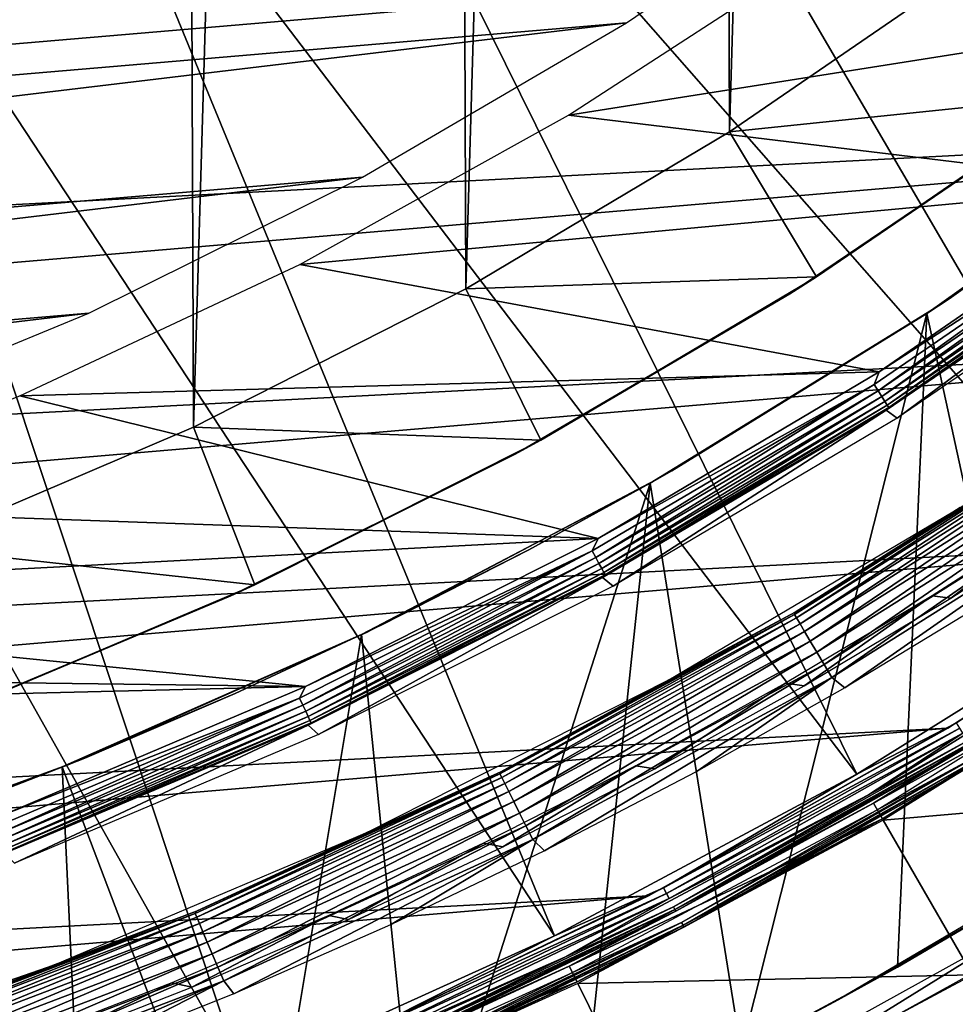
# Model space of a CAD drawing. Header units: millimetres. Extents: x -30.2 to 30.2, y -30.6 to 30.2.
# Tile 27 of 101: x 9.9 to 15, y -26.4 to -20.9. Entities that reach past the tile are written whole.
import ezdxf

# ---------------------------------------------------------------- set-up
doc = ezdxf.new("R2010")
doc.units = ezdxf.units.MM
doc.header["$LTSCALE"] = 65.185185
for name, color, linetype in [('1', 7, 'CONTINUOUS'), ('11', 7, 'CONTINUOUS'), ('12', 7, 'CONTINUOUS'), ('14', 7, 'CONTINUOUS'), ('17', 7, 'CONTINUOUS'), ('18', 7, 'CONTINUOUS'), ('2', 7, 'CONTINUOUS'), ('20', 7, 'CONTINUOUS'), ('22', 7, 'CONTINUOUS'), ('23', 7, 'CONTINUOUS'), ('25', 7, 'CONTINUOUS'), ('3', 7, 'CONTINUOUS'), ('32', 7, 'CONTINUOUS'), ('33', 7, 'CONTINUOUS'), ('35', 7, 'CONTINUOUS'), ('37', 7, 'CONTINUOUS'), ('39', 7, 'CONTINUOUS'), ('40', 7, 'CONTINUOUS'), ('41', 7, 'CONTINUOUS'), ('44', 7, 'CONTINUOUS'), ('46', 7, 'CONTINUOUS'), ('6', 7, 'CONTINUOUS'), ('8', 7, 'CONTINUOUS')]:
    doc.layers.add(name, color=color, linetype=linetype)

msp = doc.modelspace()

# ---------------------------------------------------------------- linework, layer by layer
at = {"layer": '1', "color": 251, "linetype": 'Continuous', "true_color": 0x4c4c4c}
for points in [[(16.1469, -22.0459, 4.2035), (14.7056, -23.1153, 0.1965), (14.6438, -23.0717, 4.2035), (16.1469, -22.0459, 4.2035)], [(16.2111, -22.0856, 0.1965), (14.7056, -23.1153, 0.1965), (16.1469, -22.0459, 4.2035), (16.2111, -22.0856, 0.1965)], [(14.6438, -23.0717, 4.2035), (13.1349, -24.0426, 0.1965), (13.0757, -23.9952, 4.2035), (14.6438, -23.0717, 4.2035)], [(14.7056, -23.1153, 0.1965), (13.1349, -24.0426, 0.1965), (14.6438, -23.0717, 4.2035), (14.7056, -23.1153, 0.1965)], [(13.0757, -23.9952, 4.2035), (11.506, -24.8633, 0.1965), (11.4496, -24.8123, 4.2035), (13.0757, -23.9952, 4.2035)], [(13.1349, -24.0426, 0.1965), (11.506, -24.8633, 0.1965), (13.0757, -23.9952, 4.2035), (13.1349, -24.0426, 0.1965)], [(11.4496, -24.8123, 4.2035), (9.8262, -25.5738, 0.1965), (9.7728, -25.5194, 4.2035), (11.4496, -24.8123, 4.2035)], [(11.506, -24.8633, 0.1965), (9.8262, -25.5738, 0.1965), (11.4496, -24.8123, 4.2035), (11.506, -24.8633, 0.1965)]]:
    msp.add_3dface(points, dxfattribs=at)
at = {"layer": '11', "color": 251, "linetype": 'Continuous', "true_color": 0x4c4c4c}
for points in [[(16.0905, -24.0811, 6.0125), (14.4811, -25.0819, 6.0125), (15.0327, -24.798, 6.0066), (16.0905, -24.0811, 6.0125)], [(16.1635, -24.1903, 5.9508), (15.0674, -24.8552, 5.9751), (14.5467, -25.1957, 5.9508), (16.1635, -24.1903, 5.9508)], [(15.0327, -24.798, 6.0066), (14.4811, -25.0819, 6.0125), (13.413, -25.7102, 6.0066), (15.0327, -24.798, 6.0066)], [(15.0327, -24.798, 6.0066), (13.413, -25.7102, 6.0066), (15.0508, -24.8279, 5.994), (15.0327, -24.798, 6.0066)], [(15.0508, -24.8279, 5.994), (13.413, -25.7102, 6.0066), (13.4292, -25.7412, 5.994), (15.0508, -24.8279, 5.994)], [(15.0508, -24.8279, 5.994), (13.4292, -25.7412, 5.994), (15.0674, -24.8552, 5.9751), (15.0508, -24.8279, 5.994)], [(15.0674, -24.8552, 5.9751), (13.4292, -25.7412, 5.994), (13.444, -25.7695, 5.9751), (15.0674, -24.8552, 5.9751)], [(15.0674, -24.8552, 5.9751), (13.444, -25.7695, 5.9751), (14.5467, -25.1957, 5.9508), (15.0674, -24.8552, 5.9751)], [(14.4811, -25.0819, 6.0125), (12.8096, -25.9753, 6.0125), (13.413, -25.7102, 6.0066), (14.4811, -25.0819, 6.0125)], [(14.5467, -25.1957, 5.9508), (13.444, -25.7695, 5.9751), (12.8677, -26.0931, 5.9508), (14.5467, -25.1957, 5.9508)], [(13.413, -25.7102, 6.0066), (12.8096, -25.9753, 6.0125), (11.7382, -26.5168, 6.0066), (13.413, -25.7102, 6.0066)], [(13.413, -25.7102, 6.0066), (11.7382, -26.5168, 6.0066), (13.4292, -25.7412, 5.994), (13.413, -25.7102, 6.0066)], [(13.4292, -25.7412, 5.994), (11.7382, -26.5168, 6.0066), (11.7523, -26.5487, 5.994), (13.4292, -25.7412, 5.994)], [(13.4292, -25.7412, 5.994), (11.7523, -26.5487, 5.994), (13.444, -25.7695, 5.9751), (13.4292, -25.7412, 5.994)], [(13.444, -25.7695, 5.9751), (11.7523, -26.5487, 5.994), (11.7653, -26.578, 5.9751), (13.444, -25.7695, 5.9751)], [(13.444, -25.7695, 5.9751), (11.7653, -26.578, 5.9751), (12.8677, -26.0931, 5.9508), (13.444, -25.7695, 5.9751)], [(12.8096, -25.9753, 6.0125), (11.0833, -26.7575, 6.0125), (11.7382, -26.5168, 6.0066), (12.8096, -25.9753, 6.0125)], [(12.8677, -26.0931, 5.9508), (11.7653, -26.578, 5.9751), (11.1336, -26.8789, 5.9508), (12.8677, -26.0931, 5.9508)]]:
    msp.add_3dface(points, dxfattribs=at)
at = {"layer": '12', "color": 251, "linetype": 'Continuous', "true_color": 0x4c4c4c}
for points in [[(16.1635, -24.1903, 5.9508), (14.5467, -25.1957, 5.9508), (15.0937, -24.8987, 5.9217), (16.1635, -24.1903, 5.9508)], [(14.5742, -25.2433, 5.8165), (16.194, -24.2361, 5.8165), (15.1082, -24.9226, 5.8533), (14.5742, -25.2433, 5.8165)], [(15.0937, -24.8987, 5.9217), (14.5467, -25.1957, 5.9508), (13.4675, -25.8146, 5.9217), (15.0937, -24.8987, 5.9217)], [(15.0937, -24.8987, 5.9217), (13.4675, -25.8146, 5.9217), (15.1026, -24.9134, 5.8888), (15.0937, -24.8987, 5.9217)], [(15.1026, -24.9134, 5.8888), (13.4675, -25.8146, 5.9217), (13.4754, -25.8298, 5.8888), (15.1026, -24.9134, 5.8888)], [(15.1082, -24.9226, 5.8533), (15.1026, -24.9134, 5.8888), (13.4754, -25.8298, 5.8888), (15.1082, -24.9226, 5.8533)], [(13.4804, -25.8394, 5.8533), (15.1082, -24.9226, 5.8533), (13.4754, -25.8298, 5.8888), (13.4804, -25.8394, 5.8533)], [(13.4804, -25.8394, 5.8533), (14.5742, -25.2433, 5.8165), (15.1082, -24.9226, 5.8533), (13.4804, -25.8394, 5.8533)], [(14.5467, -25.1957, 5.9508), (12.8677, -26.0931, 5.9508), (13.4675, -25.8146, 5.9217), (14.5467, -25.1957, 5.9508)], [(12.892, -26.1425, 5.8165), (14.5742, -25.2433, 5.8165), (13.4804, -25.8394, 5.8533), (12.892, -26.1425, 5.8165)], [(13.4675, -25.8146, 5.9217), (12.8677, -26.0931, 5.9508), (11.7858, -26.6244, 5.9217), (13.4675, -25.8146, 5.9217)], [(13.4675, -25.8146, 5.9217), (11.7858, -26.6244, 5.9217), (13.4754, -25.8298, 5.8888), (13.4675, -25.8146, 5.9217)], [(13.4754, -25.8298, 5.8888), (11.7858, -26.6244, 5.9217), (11.7928, -26.6401, 5.8888), (13.4754, -25.8298, 5.8888)], [(13.4804, -25.8394, 5.8533), (13.4754, -25.8298, 5.8888), (11.7928, -26.6401, 5.8888), (13.4804, -25.8394, 5.8533)], [(11.7972, -26.65, 5.8533), (13.4804, -25.8394, 5.8533), (11.7928, -26.6401, 5.8888), (11.7972, -26.65, 5.8533)], [(11.7972, -26.65, 5.8533), (12.892, -26.1425, 5.8165), (13.4804, -25.8394, 5.8533), (11.7972, -26.65, 5.8533)], [(12.8677, -26.0931, 5.9508), (11.1336, -26.8789, 5.9508), (11.7858, -26.6244, 5.9217), (12.8677, -26.0931, 5.9508)], [(11.1546, -26.9297, 5.8165), (12.892, -26.1425, 5.8165), (11.7972, -26.65, 5.8533), (11.1546, -26.9297, 5.8165)]]:
    msp.add_3dface(points, dxfattribs=at)
at = {"layer": '14', "color": 251, "linetype": 'Continuous', "true_color": 0x4c4c4c}
for points in [[(14.5946, -25.2785, 0.0598), (16.2166, -24.2699, 0.0598), (15.1443, -24.9821, 0.0907), (14.5946, -25.2785, 0.0598)], [(16.2485, -24.3175, 0.2035), (14.6232, -25.3282, 0.2035), (15.1595, -25.0071, 0.1641), (16.2485, -24.3175, 0.2035)], [(13.5126, -25.9011, 0.0907), (14.5946, -25.2785, 0.0598), (15.1443, -24.9821, 0.0907), (13.5126, -25.9011, 0.0907)], [(13.5126, -25.9011, 0.0907), (15.1443, -24.9821, 0.0907), (13.521, -25.9173, 0.1259), (13.5126, -25.9011, 0.0907)], [(13.521, -25.9173, 0.1259), (15.1443, -24.9821, 0.0907), (15.1538, -24.9978, 0.1259), (13.521, -25.9173, 0.1259)], [(13.5261, -25.927, 0.1641), (13.521, -25.9173, 0.1259), (15.1538, -24.9978, 0.1259), (13.5261, -25.927, 0.1641)], [(15.1595, -25.0071, 0.1641), (13.5261, -25.927, 0.1641), (15.1538, -24.9978, 0.1259), (15.1595, -25.0071, 0.1641)], [(15.1595, -25.0071, 0.1641), (14.6232, -25.3282, 0.2035), (13.5261, -25.927, 0.1641), (15.1595, -25.0071, 0.1641)], [(12.91, -26.1789, 0.0598), (14.5946, -25.2785, 0.0598), (13.5126, -25.9011, 0.0907), (12.91, -26.1789, 0.0598)], [(14.6232, -25.3282, 0.2035), (12.9354, -26.2303, 0.2035), (13.5261, -25.927, 0.1641), (14.6232, -25.3282, 0.2035)], [(11.8253, -26.7136, 0.0907), (12.91, -26.1789, 0.0598), (13.5126, -25.9011, 0.0907), (11.8253, -26.7136, 0.0907)], [(11.8253, -26.7136, 0.0907), (13.5126, -25.9011, 0.0907), (11.8327, -26.7303, 0.1259), (11.8253, -26.7136, 0.0907)], [(11.8327, -26.7303, 0.1259), (13.5126, -25.9011, 0.0907), (13.521, -25.9173, 0.1259), (11.8327, -26.7303, 0.1259)], [(11.8372, -26.7404, 0.1641), (11.8327, -26.7303, 0.1259), (13.521, -25.9173, 0.1259), (11.8372, -26.7404, 0.1641)], [(13.5261, -25.927, 0.1641), (11.8372, -26.7404, 0.1641), (13.521, -25.9173, 0.1259), (13.5261, -25.927, 0.1641)], [(13.5261, -25.927, 0.1641), (12.9354, -26.2303, 0.2035), (11.8372, -26.7404, 0.1641), (13.5261, -25.927, 0.1641)], [(11.1702, -26.9672, 0.0598), (12.91, -26.1789, 0.0598), (11.8253, -26.7136, 0.0907), (11.1702, -26.9672, 0.0598)], [(12.9354, -26.2303, 0.2035), (11.1921, -27.0202, 0.2035), (11.8372, -26.7404, 0.1641), (12.9354, -26.2303, 0.2035)]]:
    msp.add_3dface(points, dxfattribs=at)
at = {"layer": '17', "color": 4, "linetype": 'Continuous'}
for points in [[(14.1415, -24.1874, -30.4956), (15.0527, -23.6092, -32.6017), (15.7079, -23.2007, -30.4956), (14.1415, -24.1874, -30.4956)], [(13.4426, -24.5617, -32.6017), (15.0527, -23.6092, -32.6017), (14.1415, -24.1874, -30.4956), (13.4426, -24.5617, -32.6017)], [(12.5134, -25.0684, -30.4956), (13.4426, -24.5617, -32.6017), (14.1415, -24.1874, -30.4956), (12.5134, -25.0684, -30.4956)], [(11.7725, -25.4045, -32.6017), (13.4426, -24.5617, -32.6017), (12.5134, -25.0684, -30.4956), (11.7725, -25.4045, -32.6017)], [(10.8308, -25.8399, -30.4956), (11.7725, -25.4045, -32.6017), (12.5134, -25.0684, -30.4956), (10.8308, -25.8399, -30.4956)], [(10.0498, -26.1339, -32.6017), (11.7725, -25.4045, -32.6017), (10.8308, -25.8399, -30.4956), (10.0498, -26.1339, -32.6017)], [(9.101, -26.4987, -30.4956), (10.0498, -26.1339, -32.6017), (10.8308, -25.8399, -30.4956), (9.101, -26.4987, -30.4956)], [(8.2823, -26.7467, -32.6017), (10.0498, -26.1339, -32.6017), (9.101, -26.4987, -30.4956), (8.2823, -26.7467, -32.6017)]]:
    msp.add_3dface(points, dxfattribs=at)
at = {"layer": '18', "color": 4, "linetype": 'Continuous'}
for points in [[(14.1375, -24.1992, -30.41), (14.1415, -24.1874, -30.4956), (15.7048, -23.2126, -30.41), (14.1375, -24.1992, -30.41)], [(14.1375, -24.1992, -30.41), (15.7048, -23.2126, -30.41), (14.1491, -24.219, -30.3263), (14.1375, -24.1992, -30.41)], [(14.1415, -24.1874, -30.4956), (15.7079, -23.2007, -30.4956), (15.7048, -23.2126, -30.41), (14.1415, -24.1874, -30.4956)], [(15.7048, -23.2126, -30.41), (15.7177, -23.2317, -30.3263), (14.1491, -24.219, -30.3263), (15.7048, -23.2126, -30.41)], [(15.7177, -23.2317, -30.3263), (14.1678, -24.251, -30.2479), (14.1491, -24.219, -30.3263), (15.7177, -23.2317, -30.3263)], [(15.7385, -23.2623, -30.2479), (14.1678, -24.251, -30.2479), (15.7177, -23.2317, -30.3263), (15.7385, -23.2623, -30.2479)], [(15.7385, -23.2623, -30.2479), (14.1932, -24.2942, -30.177), (14.1678, -24.251, -30.2479), (15.7385, -23.2623, -30.2479)], [(15.7667, -23.3037, -30.177), (14.1932, -24.2942, -30.177), (15.7385, -23.2623, -30.2479), (15.7667, -23.3037, -30.177)], [(15.7667, -23.3037, -30.177), (14.2244, -24.3472, -30.1159), (14.1932, -24.2942, -30.177), (15.7667, -23.3037, -30.177)], [(15.8013, -23.3546, -30.1159), (14.2244, -24.3472, -30.1159), (15.7667, -23.3037, -30.177), (15.8013, -23.3546, -30.1159)], [(15.8013, -23.3546, -30.1159), (14.2605, -24.4086, -30.0663), (14.2244, -24.3472, -30.1159), (15.8013, -23.3546, -30.1159)], [(15.8414, -23.4135, -30.0663), (14.2605, -24.4086, -30.0663), (15.8013, -23.3546, -30.1159), (15.8414, -23.4135, -30.0663)], [(15.8414, -23.4135, -30.0663), (14.3004, -24.4765, -30.0299), (14.2605, -24.4086, -30.0663), (15.8414, -23.4135, -30.0663)], [(15.8858, -23.4785, -30.0299), (14.3004, -24.4765, -30.0299), (15.8414, -23.4135, -30.0663), (15.8858, -23.4785, -30.0299)], [(15.8858, -23.4785, -30.0299), (14.3429, -24.5487, -30.0075), (14.3004, -24.4765, -30.0299), (15.8858, -23.4785, -30.0299)], [(15.933, -23.5478, -30.0075), (14.3429, -24.5487, -30.0075), (15.8858, -23.4785, -30.0299), (15.933, -23.5478, -30.0075)], [(15.933, -23.5478, -30.0075), (14.416, -24.606, -30), (14.3429, -24.5487, -30.0075), (15.933, -23.5478, -30.0075)], [(15.2232, -24.115, -30), (14.416, -24.606, -30), (15.933, -23.5478, -30.0075), (15.2232, -24.115, -30)], [(12.5084, -25.08, -30.41), (12.5134, -25.0684, -30.4956), (14.1375, -24.1992, -30.41), (12.5084, -25.08, -30.41)], [(12.5084, -25.08, -30.41), (14.1375, -24.1992, -30.41), (12.5187, -25.1006, -30.3263), (12.5084, -25.08, -30.41)], [(12.5134, -25.0684, -30.4956), (14.1415, -24.1874, -30.4956), (14.1375, -24.1992, -30.41), (12.5134, -25.0684, -30.4956)], [(14.1375, -24.1992, -30.41), (14.1491, -24.219, -30.3263), (12.5187, -25.1006, -30.3263), (14.1375, -24.1992, -30.41)], [(14.1491, -24.219, -30.3263), (12.5353, -25.1337, -30.2479), (12.5187, -25.1006, -30.3263), (14.1491, -24.219, -30.3263)], [(14.1678, -24.251, -30.2479), (12.5353, -25.1337, -30.2479), (14.1491, -24.219, -30.3263), (14.1678, -24.251, -30.2479)], [(14.1678, -24.251, -30.2479), (12.5577, -25.1785, -30.177), (12.5353, -25.1337, -30.2479), (14.1678, -24.251, -30.2479)], [(14.1932, -24.2942, -30.177), (12.5577, -25.1785, -30.177), (14.1678, -24.251, -30.2479), (14.1932, -24.2942, -30.177)], [(14.1932, -24.2942, -30.177), (12.5853, -25.2335, -30.1159), (12.5577, -25.1785, -30.177), (14.1932, -24.2942, -30.177)], [(14.2244, -24.3472, -30.1159), (12.5853, -25.2335, -30.1159), (14.1932, -24.2942, -30.177), (14.2244, -24.3472, -30.1159)], [(14.2244, -24.3472, -30.1159), (12.6173, -25.2972, -30.0663), (12.5853, -25.2335, -30.1159), (14.2244, -24.3472, -30.1159)], [(14.2605, -24.4086, -30.0663), (12.6173, -25.2972, -30.0663), (14.2244, -24.3472, -30.1159), (14.2605, -24.4086, -30.0663)], [(14.2605, -24.4086, -30.0663), (12.6526, -25.3675, -30.0299), (12.6173, -25.2972, -30.0663), (14.2605, -24.4086, -30.0663)], [(14.3004, -24.4765, -30.0299), (12.6526, -25.3675, -30.0299), (14.2605, -24.4086, -30.0663), (14.3004, -24.4765, -30.0299)], [(14.3004, -24.4765, -30.0299), (12.6902, -25.4424, -30.0075), (12.6526, -25.3675, -30.0299), (14.3004, -24.4765, -30.0299)], [(14.3429, -24.5487, -30.0075), (12.6902, -25.4424, -30.0075), (14.3004, -24.4765, -30.0299), (14.3429, -24.5487, -30.0075)], [(14.3429, -24.5487, -30.0075), (12.7551, -25.5066, -30), (12.6902, -25.4424, -30.0075), (14.3429, -24.5487, -30.0075)], [(13.593, -25.07, -30), (12.7551, -25.5066, -30), (14.3429, -24.5487, -30.0075), (13.593, -25.07, -30)], [(14.416, -24.606, -30), (13.593, -25.07, -30), (14.3429, -24.5487, -30.0075), (14.416, -24.606, -30)], [(10.8247, -25.8513, -30.41), (10.8308, -25.8399, -30.4956), (12.5084, -25.08, -30.41), (10.8247, -25.8513, -30.41)], [(10.8247, -25.8513, -30.41), (12.5084, -25.08, -30.41), (10.8336, -25.8725, -30.3263), (10.8247, -25.8513, -30.41)], [(10.8308, -25.8399, -30.4956), (12.5134, -25.0684, -30.4956), (12.5084, -25.08, -30.41), (10.8308, -25.8399, -30.4956)], [(12.5084, -25.08, -30.41), (12.5187, -25.1006, -30.3263), (10.8336, -25.8725, -30.3263), (12.5084, -25.08, -30.41)], [(12.5187, -25.1006, -30.3263), (10.848, -25.9067, -30.2479), (10.8336, -25.8725, -30.3263), (12.5187, -25.1006, -30.3263)], [(12.5353, -25.1337, -30.2479), (10.848, -25.9067, -30.2479), (12.5187, -25.1006, -30.3263), (12.5353, -25.1337, -30.2479)], [(12.5353, -25.1337, -30.2479), (10.8674, -25.9529, -30.177), (10.848, -25.9067, -30.2479), (12.5353, -25.1337, -30.2479)], [(12.5577, -25.1785, -30.177), (10.8674, -25.9529, -30.177), (12.5353, -25.1337, -30.2479), (12.5577, -25.1785, -30.177)], [(12.5577, -25.1785, -30.177), (10.8913, -26.0096, -30.1159), (10.8674, -25.9529, -30.177), (12.5577, -25.1785, -30.177)], [(12.5853, -25.2335, -30.1159), (10.8913, -26.0096, -30.1159), (12.5577, -25.1785, -30.177), (12.5853, -25.2335, -30.1159)], [(12.5853, -25.2335, -30.1159), (10.919, -26.0753, -30.0663), (10.8913, -26.0096, -30.1159), (12.5853, -25.2335, -30.1159)], [(12.6173, -25.2972, -30.0663), (10.919, -26.0753, -30.0663), (12.5853, -25.2335, -30.1159), (12.6173, -25.2972, -30.0663)], [(12.6173, -25.2972, -30.0663), (10.9495, -26.1478, -30.0299), (10.919, -26.0753, -30.0663), (12.6173, -25.2972, -30.0663)], [(12.6526, -25.3675, -30.0299), (10.9495, -26.1478, -30.0299), (12.6173, -25.2972, -30.0663), (12.6526, -25.3675, -30.0299)], [(12.6526, -25.3675, -30.0299), (10.9821, -26.225, -30.0075), (10.9495, -26.1478, -30.0299), (12.6526, -25.3675, -30.0299)], [(12.6902, -25.4424, -30.0075), (10.9821, -26.225, -30.0075), (12.6526, -25.3675, -30.0299), (12.6902, -25.4424, -30.0075)], [(12.6902, -25.4424, -30.0075), (11.0382, -26.2952, -30), (10.9821, -26.225, -30.0075), (12.6902, -25.4424, -30.0075)], [(11.9032, -25.9151, -30), (11.0382, -26.2952, -30), (12.6902, -25.4424, -30.0075), (11.9032, -25.9151, -30)], [(12.7551, -25.5066, -30), (11.9032, -25.9151, -30), (12.6902, -25.4424, -30.0075), (12.7551, -25.5066, -30)], [(9.101, -26.4987, -30.4956), (10.8308, -25.8399, -30.4956), (10.8247, -25.8513, -30.41), (9.101, -26.4987, -30.4956)], [(9.0938, -26.5098, -30.41), (9.101, -26.4987, -30.4956), (10.8247, -25.8513, -30.41), (9.0938, -26.5098, -30.41)], [(9.0938, -26.5098, -30.41), (10.8247, -25.8513, -30.41), (9.1012, -26.5315, -30.3263), (9.0938, -26.5098, -30.41)], [(10.8247, -25.8513, -30.41), (10.8336, -25.8725, -30.3263), (9.1012, -26.5315, -30.3263), (10.8247, -25.8513, -30.41)], [(10.8336, -25.8725, -30.3263), (9.1133, -26.5666, -30.2479), (9.1012, -26.5315, -30.3263), (10.8336, -25.8725, -30.3263)], [(10.848, -25.9067, -30.2479), (9.1133, -26.5666, -30.2479), (10.8336, -25.8725, -30.3263), (10.848, -25.9067, -30.2479)], [(10.848, -25.9067, -30.2479), (9.1296, -26.614, -30.177), (9.1133, -26.5666, -30.2479), (10.848, -25.9067, -30.2479)], [(10.8674, -25.9529, -30.177), (9.1296, -26.614, -30.177), (10.848, -25.9067, -30.2479), (10.8674, -25.9529, -30.177)], [(10.8674, -25.9529, -30.177), (9.1497, -26.6722, -30.1159), (9.1296, -26.614, -30.177), (10.8674, -25.9529, -30.177)], [(10.8913, -26.0096, -30.1159), (9.1497, -26.6722, -30.1159), (10.8674, -25.9529, -30.177), (10.8913, -26.0096, -30.1159)], [(10.8913, -26.0096, -30.1159), (9.173, -26.7395, -30.0663), (9.1497, -26.6722, -30.1159), (10.8913, -26.0096, -30.1159)], [(10.919, -26.0753, -30.0663), (9.173, -26.7395, -30.0663), (10.8913, -26.0096, -30.1159), (10.919, -26.0753, -30.0663)], [(10.919, -26.0753, -30.0663), (9.1986, -26.8139, -30.0299), (9.173, -26.7395, -30.0663), (10.919, -26.0753, -30.0663)], [(10.9495, -26.1478, -30.0299), (9.1986, -26.8139, -30.0299), (10.919, -26.0753, -30.0663), (10.9495, -26.1478, -30.0299)], [(10.9495, -26.1478, -30.0299), (9.226, -26.8931, -30.0075), (9.1986, -26.8139, -30.0299), (10.9495, -26.1478, -30.0299)], [(10.9821, -26.225, -30.0075), (9.226, -26.8931, -30.0075), (10.9495, -26.1478, -30.0299), (10.9821, -26.225, -30.0075)], [(10.9821, -26.225, -30.0075), (9.2728, -26.9683, -30), (9.226, -26.8931, -30.0075), (10.9821, -26.225, -30.0075)], [(10.1611, -26.6464, -30), (9.2728, -26.9683, -30), (10.9821, -26.225, -30.0075), (10.1611, -26.6464, -30)], [(11.0382, -26.2952, -30), (10.1611, -26.6464, -30), (10.9821, -26.225, -30.0075), (11.0382, -26.2952, -30)]]:
    msp.add_3dface(points, dxfattribs=at)
at = {"layer": '2', "color": 251, "linetype": 'Continuous', "true_color": 0x4c4c4c}
for points in [[(12.8878, -21.4407, 4.4), (14.3164, -20.5142, 4.4), (17.5203, -20.7087, 4.4), (12.8878, -21.4407, 4.4)], [(16.1015, -21.8298, 4.4), (12.8878, -21.4407, 4.4), (17.5203, -20.7087, 4.4), (16.1015, -21.8298, 4.4)], [(11.4022, -22.2658, 4.4), (12.8878, -21.4407, 4.4), (16.1015, -21.8298, 4.4), (11.4022, -22.2658, 4.4)], [(14.6058, -22.8582, 4.4), (11.4022, -22.2658, 4.4), (16.1015, -21.8298, 4.4), (14.6058, -22.8582, 4.4)], [(9.8558, -22.9923, 4.4), (11.4022, -22.2658, 4.4), (14.6058, -22.8582, 4.4), (9.8558, -22.9923, 4.4)], [(13.0512, -23.7806, 4.4), (9.8558, -22.9923, 4.4), (14.6058, -22.8582, 4.4), (13.0512, -23.7806, 4.4)], [(8.2691, -23.6101, 4.4), (9.8558, -22.9923, 4.4), (13.0512, -23.7806, 4.4), (8.2691, -23.6101, 4.4)], [(6.6419, -24.1178, 4.4), (8.2691, -23.6101, 4.4), (13.0512, -23.7806, 4.4), (6.6419, -24.1178, 4.4)], [(11.4334, -24.5984, 4.4), (6.6419, -24.1178, 4.4), (13.0512, -23.7806, 4.4), (11.4334, -24.5984, 4.4)], [(4.9812, -24.5148, 4.4), (6.6419, -24.1178, 4.4), (11.4334, -24.5984, 4.4), (4.9812, -24.5148, 4.4)], [(3.3035, -24.7966, 4.4), (4.9812, -24.5148, 4.4), (11.4334, -24.5984, 4.4), (3.3035, -24.7966, 4.4)], [(9.7643, -25.3074, 4.4), (3.3035, -24.7966, 4.4), (11.4334, -24.5984, 4.4), (9.7643, -25.3074, 4.4)]]:
    msp.add_3dface(points, dxfattribs=at)
at = {"layer": '20', "color": 4, "linetype": 'Continuous'}
for points in [[(16.254, -24.3258, -0.1933), (14.6282, -25.3368, -0.1933), (16.8022, -25.1462, -29.7933), (16.254, -24.3258, -0.1933)], [(16.8022, -25.1462, -29.7933), (14.6282, -25.3368, -0.1933), (15.1216, -26.1913, -29.7933), (16.8022, -25.1462, -29.7933)], [(14.6282, -25.3368, -0.1933), (12.9398, -26.2393, -0.1933), (15.1216, -26.1913, -29.7933), (14.6282, -25.3368, -0.1933)], [(15.1216, -26.1913, -29.7933), (12.9398, -26.2393, -0.1933), (13.3762, -27.1242, -29.7933), (15.1216, -26.1913, -29.7933)], [(12.9398, -26.2393, -0.1933), (11.196, -27.0294, -0.1933), (13.3762, -27.1242, -29.7933), (12.9398, -26.2393, -0.1933)]]:
    msp.add_3dface(points, dxfattribs=at)
at = {"layer": '22', "color": 4, "linetype": 'Continuous'}
for points in [[(13.7774, -21.5337, -2), (15.1703, -20.5767, -2), (15.718, -21.3327, -30), (13.7774, -21.5337, -2)], [(14.2581, -22.3349, -30), (13.7774, -21.5337, -2), (15.718, -21.3327, -30), (14.2581, -22.3349, -30)], [(12.3203, -22.3998, -2), (13.7774, -21.5337, -2), (14.2581, -22.3349, -30), (12.3203, -22.3998, -2)], [(12.7344, -23.2373, -30), (12.3203, -22.3998, -2), (14.2581, -22.3349, -30), (12.7344, -23.2373, -30)], [(10.8147, -23.1644, -2), (12.3203, -22.3998, -2), (12.7344, -23.2373, -30), (10.8147, -23.1644, -2)], [(9.2575, -23.8295, -2), (10.8147, -23.1644, -2), (11.1539, -24.036, -30), (9.2575, -23.8295, -2)], [(11.1539, -24.036, -30), (10.8147, -23.1644, -2), (12.7344, -23.2373, -30), (11.1539, -24.036, -30)], [(9.5236, -24.7273, -30), (9.2575, -23.8295, -2), (11.1539, -24.036, -30), (9.5236, -24.7273, -30)]]:
    msp.add_3dface(points, dxfattribs=at)
at = {"layer": '23', "color": 4, "linetype": 'Continuous'}
for points in [[(9.0668, 23.9025, -2), (10.6336, 23.248, -2), (9.2575, -23.8295, -2), (9.0668, 23.9025, -2)], [(10.6336, 23.248, -2), (10.8147, -23.1644, -2), (9.2575, -23.8295, -2), (10.6336, 23.248, -2)], [(10.6336, 23.248, -2), (12.1486, 22.4935, -2), (10.8147, -23.1644, -2), (10.6336, 23.248, -2)], [(12.1486, 22.4935, -2), (12.3203, -22.3998, -2), (10.8147, -23.1644, -2), (12.1486, 22.4935, -2)], [(12.1486, 22.4935, -2), (13.6146, 21.6374, -2), (12.3203, -22.3998, -2), (12.1486, 22.4935, -2)], [(13.6146, 21.6374, -2), (13.7774, -21.5337, -2), (12.3203, -22.3998, -2), (13.6146, 21.6374, -2)], [(13.6146, 21.6374, -2), (15.0196, 20.6868, -2), (13.7774, -21.5337, -2), (13.6146, 21.6374, -2)], [(15.0196, 20.6868, -2), (15.1703, -20.5767, -2), (13.7774, -21.5337, -2), (15.0196, 20.6868, -2)]]:
    msp.add_3dface(points, dxfattribs=at)
at = {"layer": '25', "color": 4, "linetype": 'Continuous'}
for points in [[(14.2581, -22.3349, -30), (15.718, -21.3327, -30), (15.5686, -21.4419, -32.8), (14.2581, -22.3349, -30)], [(14.111, -22.4281, -32.8), (14.2581, -22.3349, -30), (15.5686, -21.4419, -32.8), (14.111, -22.4281, -32.8)], [(12.7344, -23.2373, -30), (14.2581, -22.3349, -30), (14.111, -22.4281, -32.8), (12.7344, -23.2373, -30)], [(12.5935, -23.314, -32.8), (12.7344, -23.2373, -30), (14.111, -22.4281, -32.8), (12.5935, -23.314, -32.8)], [(11.1539, -24.036, -30), (12.7344, -23.2373, -30), (12.5935, -23.314, -32.8), (11.1539, -24.036, -30)], [(11.0204, -24.0975, -32.8), (11.1539, -24.036, -30), (12.5935, -23.314, -32.8), (11.0204, -24.0975, -32.8)], [(9.5236, -24.7273, -30), (11.1539, -24.036, -30), (11.0204, -24.0975, -32.8), (9.5236, -24.7273, -30)], [(9.3991, -24.7749, -32.8), (9.5236, -24.7273, -30), (11.0204, -24.0975, -32.8), (9.3991, -24.7749, -32.8)]]:
    msp.add_3dface(points, dxfattribs=at)
at = {"layer": '3', "color": 251, "linetype": 'Continuous', "true_color": 0x4c4c4c}
for points in [[(14.6058, -22.8582, 4.4), (16.1015, -21.8298, 4.4), (16.0711, -21.9078, 4.3951), (14.6058, -22.8582, 4.4)], [(14.577, -22.9291, 4.3951), (14.6058, -22.8582, 4.4), (16.0711, -21.9078, 4.3951), (14.577, -22.9291, 4.3951)], [(14.577, -22.9291, 4.3951), (16.0711, -21.9078, 4.3951), (14.5995, -22.9645, 4.3807), (14.577, -22.9291, 4.3951)], [(14.5995, -22.9645, 4.3807), (16.0711, -21.9078, 4.3951), (16.0959, -21.9416, 4.3807), (14.5995, -22.9645, 4.3807)], [(14.5995, -22.9645, 4.3807), (16.0959, -21.9416, 4.3807), (14.6197, -22.9963, 4.3574), (14.5995, -22.9645, 4.3807)], [(14.6197, -22.9963, 4.3574), (16.0959, -21.9416, 4.3807), (16.1182, -21.972, 4.3574), (14.6197, -22.9963, 4.3574)], [(14.6197, -22.9963, 4.3574), (16.1182, -21.972, 4.3574), (14.6367, -23.023, 4.3263), (14.6197, -22.9963, 4.3574)], [(14.6367, -23.023, 4.3263), (16.1182, -21.972, 4.3574), (16.1369, -21.9975, 4.3263), (14.6367, -23.023, 4.3263)], [(14.6367, -23.023, 4.3263), (16.1369, -21.9975, 4.3263), (14.6496, -23.0433, 4.2891), (14.6367, -23.023, 4.3263)], [(14.6496, -23.0433, 4.2891), (16.1369, -21.9975, 4.3263), (16.1511, -22.0169, 4.2891), (14.6496, -23.0433, 4.2891)], [(14.6496, -23.0433, 4.2891), (16.1511, -22.0169, 4.2891), (14.6578, -23.0561, 4.2474), (14.6496, -23.0433, 4.2891)], [(14.6578, -23.0561, 4.2474), (16.1511, -22.0169, 4.2891), (16.1601, -22.0292, 4.2474), (14.6578, -23.0561, 4.2474)], [(16.1469, -22.0459, 4.2035), (14.6578, -23.0561, 4.2474), (16.1601, -22.0292, 4.2474), (16.1469, -22.0459, 4.2035)], [(16.1469, -22.0459, 4.2035), (14.6438, -23.0717, 4.2035), (14.6578, -23.0561, 4.2474), (16.1469, -22.0459, 4.2035)], [(13.0512, -23.7806, 4.4), (14.6058, -22.8582, 4.4), (14.577, -22.9291, 4.3951), (13.0512, -23.7806, 4.4)], [(13.0182, -23.8487, 4.3951), (13.0512, -23.7806, 4.4), (14.577, -22.9291, 4.3951), (13.0182, -23.8487, 4.3951)], [(13.0182, -23.8487, 4.3951), (14.577, -22.9291, 4.3951), (13.0383, -23.8855, 4.3807), (13.0182, -23.8487, 4.3951)], [(13.0383, -23.8855, 4.3807), (14.577, -22.9291, 4.3951), (14.5995, -22.9645, 4.3807), (13.0383, -23.8855, 4.3807)], [(13.0383, -23.8855, 4.3807), (14.5995, -22.9645, 4.3807), (13.0564, -23.9186, 4.3574), (13.0383, -23.8855, 4.3807)], [(13.0564, -23.9186, 4.3574), (14.5995, -22.9645, 4.3807), (14.6197, -22.9963, 4.3574), (13.0564, -23.9186, 4.3574)], [(13.0564, -23.9186, 4.3574), (14.6197, -22.9963, 4.3574), (13.0715, -23.9463, 4.3263), (13.0564, -23.9186, 4.3574)], [(13.0715, -23.9463, 4.3263), (14.6197, -22.9963, 4.3574), (14.6367, -23.023, 4.3263), (13.0715, -23.9463, 4.3263)], [(13.0715, -23.9463, 4.3263), (14.6367, -23.023, 4.3263), (13.083, -23.9674, 4.2891), (13.0715, -23.9463, 4.3263)], [(13.083, -23.9674, 4.2891), (14.6367, -23.023, 4.3263), (14.6496, -23.0433, 4.2891), (13.083, -23.9674, 4.2891)], [(13.083, -23.9674, 4.2891), (14.6496, -23.0433, 4.2891), (13.0903, -23.9808, 4.2474), (13.083, -23.9674, 4.2891)], [(13.0903, -23.9808, 4.2474), (14.6496, -23.0433, 4.2891), (14.6578, -23.0561, 4.2474), (13.0903, -23.9808, 4.2474)], [(14.6438, -23.0717, 4.2035), (13.0903, -23.9808, 4.2474), (14.6578, -23.0561, 4.2474), (14.6438, -23.0717, 4.2035)], [(14.6438, -23.0717, 4.2035), (13.0757, -23.9952, 4.2035), (13.0903, -23.9808, 4.2474), (14.6438, -23.0717, 4.2035)], [(11.4334, -24.5984, 4.4), (13.0512, -23.7806, 4.4), (13.0182, -23.8487, 4.3951), (11.4334, -24.5984, 4.4)], [(11.4017, -24.6624, 4.3951), (11.4334, -24.5984, 4.4), (13.0182, -23.8487, 4.3951), (11.4017, -24.6624, 4.3951)], [(11.4017, -24.6624, 4.3951), (13.0182, -23.8487, 4.3951), (11.4193, -24.7005, 4.3807), (11.4017, -24.6624, 4.3951)], [(11.4193, -24.7005, 4.3807), (13.0182, -23.8487, 4.3951), (13.0383, -23.8855, 4.3807), (11.4193, -24.7005, 4.3807)], [(11.4193, -24.7005, 4.3807), (13.0383, -23.8855, 4.3807), (11.4351, -24.7347, 4.3574), (11.4193, -24.7005, 4.3807)], [(11.4351, -24.7347, 4.3574), (13.0383, -23.8855, 4.3807), (13.0564, -23.9186, 4.3574), (11.4351, -24.7347, 4.3574)], [(11.4351, -24.7347, 4.3574), (13.0564, -23.9186, 4.3574), (11.4484, -24.7634, 4.3263), (11.4351, -24.7347, 4.3574)], [(11.4484, -24.7634, 4.3263), (13.0564, -23.9186, 4.3574), (13.0715, -23.9463, 4.3263), (11.4484, -24.7634, 4.3263)], [(11.4484, -24.7634, 4.3263), (13.0715, -23.9463, 4.3263), (11.4584, -24.7852, 4.2891), (11.4484, -24.7634, 4.3263)], [(11.4584, -24.7852, 4.2891), (13.0715, -23.9463, 4.3263), (13.083, -23.9674, 4.2891), (11.4584, -24.7852, 4.2891)], [(11.4584, -24.7852, 4.2891), (13.083, -23.9674, 4.2891), (11.4648, -24.799, 4.2474), (11.4584, -24.7852, 4.2891)], [(11.4648, -24.799, 4.2474), (13.083, -23.9674, 4.2891), (13.0903, -23.9808, 4.2474), (11.4648, -24.799, 4.2474)], [(13.0757, -23.9952, 4.2035), (11.4648, -24.799, 4.2474), (13.0903, -23.9808, 4.2474), (13.0757, -23.9952, 4.2035)], [(13.0757, -23.9952, 4.2035), (11.4496, -24.8123, 4.2035), (11.4648, -24.799, 4.2474), (13.0757, -23.9952, 4.2035)], [(9.7643, -25.3074, 4.4), (11.4334, -24.5984, 4.4), (11.4017, -24.6624, 4.3951), (9.7643, -25.3074, 4.4)], [(9.7345, -25.3668, 4.3951), (9.7643, -25.3074, 4.4), (11.4017, -24.6624, 4.3951), (9.7345, -25.3668, 4.3951)], [(9.7345, -25.3668, 4.3951), (11.4017, -24.6624, 4.3951), (9.7495, -25.4059, 4.3807), (9.7345, -25.3668, 4.3951)], [(9.7495, -25.4059, 4.3807), (11.4017, -24.6624, 4.3951), (11.4193, -24.7005, 4.3807), (9.7495, -25.4059, 4.3807)], [(9.7495, -25.4059, 4.3807), (11.4193, -24.7005, 4.3807), (9.7631, -25.4411, 4.3574), (9.7495, -25.4059, 4.3807)], [(9.7631, -25.4411, 4.3574), (11.4193, -24.7005, 4.3807), (11.4351, -24.7347, 4.3574), (9.7631, -25.4411, 4.3574)], [(9.7631, -25.4411, 4.3574), (11.4351, -24.7347, 4.3574), (9.7744, -25.4706, 4.3263), (9.7631, -25.4411, 4.3574)], [(9.7744, -25.4706, 4.3263), (11.4351, -24.7347, 4.3574), (11.4484, -24.7634, 4.3263), (9.7744, -25.4706, 4.3263)], [(9.7744, -25.4706, 4.3263), (11.4484, -24.7634, 4.3263), (9.783, -25.4931, 4.2891), (9.7744, -25.4706, 4.3263)], [(9.783, -25.4931, 4.2891), (11.4484, -24.7634, 4.3263), (11.4584, -24.7852, 4.2891), (9.783, -25.4931, 4.2891)], [(9.783, -25.4931, 4.2891), (11.4584, -24.7852, 4.2891), (9.7885, -25.5073, 4.2474), (9.783, -25.4931, 4.2891)], [(9.7885, -25.5073, 4.2474), (11.4584, -24.7852, 4.2891), (11.4648, -24.799, 4.2474), (9.7885, -25.5073, 4.2474)], [(11.4496, -24.8123, 4.2035), (9.7885, -25.5073, 4.2474), (11.4648, -24.799, 4.2474), (11.4496, -24.8123, 4.2035)], [(11.4496, -24.8123, 4.2035), (9.7728, -25.5194, 4.2035), (9.7885, -25.5073, 4.2474), (11.4496, -24.8123, 4.2035)]]:
    msp.add_3dface(points, dxfattribs=at)
at = {"layer": '32', "color": 251, "linetype": 'Continuous', "true_color": 0x4c4c4c}
for points in [[(13.7452, -26.834, -35.7544), (15.4708, -25.8776, -35.7544), (13.7893, -26.9203, -30.2035), (13.7452, -26.834, -35.7544)], [(13.7893, -26.9203, -30.2035), (15.4708, -25.8776, -35.7544), (15.5205, -25.9608, -30.2035), (13.7893, -26.9203, -30.2035)]]:
    msp.add_3dface(points, dxfattribs=at)
at = {"layer": '33', "color": 251, "linetype": 'Continuous', "true_color": 0x4c4c4c}
for points in [[(14.8989, -24.0967, -33.9544), (15.0007, -24.1098, -30.2456), (15.6939, -23.5867, -33.9544), (14.8989, -24.0967, -33.9544)], [(15.0007, -24.1098, -30.2456), (15.7937, -23.5979, -30.2456), (15.6939, -23.5867, -33.9544), (15.0007, -24.1098, -30.2456)], [(14.0875, -24.5799, -33.9544), (14.1911, -24.595, -30.2456), (14.8989, -24.0967, -33.9544), (14.0875, -24.5799, -33.9544)], [(14.1911, -24.595, -30.2456), (15.0007, -24.1098, -30.2456), (14.8989, -24.0967, -33.9544), (14.1911, -24.595, -30.2456)], [(13.2603, -25.0358, -33.9544), (13.3658, -25.0531, -30.2456), (14.0875, -24.5799, -33.9544), (13.2603, -25.0358, -33.9544)], [(13.3658, -25.0531, -30.2456), (14.1911, -24.595, -30.2456), (14.0875, -24.5799, -33.9544), (13.3658, -25.0531, -30.2456)], [(12.4185, -25.4639, -33.9544), (12.5258, -25.4834, -30.2456), (13.2603, -25.0358, -33.9544), (12.4185, -25.4639, -33.9544)], [(12.5258, -25.4834, -30.2456), (13.3658, -25.0531, -30.2456), (13.2603, -25.0358, -33.9544), (12.5258, -25.4834, -30.2456)], [(11.5628, -25.8637, -33.9544), (11.6719, -25.8857, -30.2456), (12.4185, -25.4639, -33.9544), (11.5628, -25.8637, -33.9544)], [(11.6719, -25.8857, -30.2456), (12.5258, -25.4834, -30.2456), (12.4185, -25.4639, -33.9544), (11.6719, -25.8857, -30.2456)], [(10.6943, -26.2347, -33.9544), (10.8051, -26.2593, -30.2456), (11.5628, -25.8637, -33.9544), (10.6943, -26.2347, -33.9544)], [(10.8051, -26.2593, -30.2456), (11.6719, -25.8857, -30.2456), (11.5628, -25.8637, -33.9544), (10.8051, -26.2593, -30.2456)], [(9.8139, -26.5766, -33.9544), (9.9264, -26.6039, -30.2456), (10.6943, -26.2347, -33.9544), (9.8139, -26.5766, -33.9544)], [(9.9264, -26.6039, -30.2456), (10.8051, -26.2593, -30.2456), (10.6943, -26.2347, -33.9544), (9.9264, -26.6039, -30.2456)]]:
    msp.add_3dface(points, dxfattribs=at)
at = {"layer": '35', "color": 251, "linetype": 'Continuous', "true_color": 0x4c4c4c}
for points in [[(14.9046, -22.5134, -34.2), (16.375, -21.4676, -34.2), (14.9046, -22.5134, -36), (14.9046, -22.5134, -34.2)], [(14.9046, -22.5134, -36), (16.375, -21.4676, -34.2), (16.375, -21.4676, -36), (14.9046, -22.5134, -36)], [(13.3676, -23.4586, -34.2), (14.9046, -22.5134, -34.2), (13.3676, -23.4586, -36), (13.3676, -23.4586, -34.2)], [(13.3676, -23.4586, -36), (14.9046, -22.5134, -34.2), (14.9046, -22.5134, -36), (13.3676, -23.4586, -36)], [(11.7709, -24.2991, -34.2), (13.3676, -23.4586, -34.2), (11.7709, -24.2991, -36), (11.7709, -24.2991, -34.2)], [(11.7709, -24.2991, -36), (13.3676, -23.4586, -34.2), (13.3676, -23.4586, -36), (11.7709, -24.2991, -36)], [(10.1216, -25.0311, -34.2), (11.7709, -24.2991, -34.2), (10.1216, -25.0311, -36), (10.1216, -25.0311, -34.2)], [(10.1216, -25.0311, -36), (11.7709, -24.2991, -34.2), (11.7709, -24.2991, -36), (10.1216, -25.0311, -36)], [(8.4271, -25.6512, -34.2), (10.1216, -25.0311, -34.2), (8.4271, -25.6512, -36), (8.4271, -25.6512, -34.2)], [(8.4271, -25.6512, -36), (10.1216, -25.0311, -34.2), (10.1216, -25.0311, -36), (8.4271, -25.6512, -36)]]:
    msp.add_3dface(points, dxfattribs=at)
at = {"layer": '37', "color": 251, "linetype": 'Continuous', "true_color": 0x4c4c4c}
for points in [[(16.0137, -25.3685, -36), (14.3577, -26.3411, -36), (15.549, -25.6559, -436), (16.0137, -25.3685, -36)], [(15.549, -25.6559, -436), (14.3577, -26.3411, -36), (14.706, -26.1478, -436), (15.549, -25.6559, -436)], [(14.706, -26.1478, -436), (14.3577, -26.3411, -36), (13.8424, -26.614, -436), (14.706, -26.1478, -436)], [(14.3577, -26.3411, -36), (12.6435, -27.2055, -36), (13.8424, -26.614, -436), (14.3577, -26.3411, -36)]]:
    msp.add_3dface(points, dxfattribs=at)
at = {"layer": '39', "color": 251, "linetype": 'Continuous', "true_color": 0x4c4c4c}
for points in [[(16.4572, -21.4047, -36), (16.3428, -21.4897, -436), (14.9918, -22.4554, -36), (16.4572, -21.4047, -36)], [(16.3428, -21.4897, -436), (14.8687, -22.536, -436), (14.9918, -22.4554, -36), (16.3428, -21.4897, -436)], [(14.9918, -22.4554, -36), (14.8687, -22.536, -436), (13.4587, -23.4065, -36), (14.9918, -22.4554, -36)], [(14.8687, -22.536, -436), (13.3392, -23.4746, -436), (13.4587, -23.4065, -36), (14.8687, -22.536, -436)], [(13.4587, -23.4065, -36), (13.3392, -23.4746, -436), (12.6686, -23.8434, -36), (13.4587, -23.4065, -36)], [(13.3392, -23.4746, -436), (11.7436, -24.3107, -436), (12.6686, -23.8434, -36), (13.3392, -23.4746, -436)], [(12.6686, -23.8434, -36), (11.7436, -24.3107, -436), (11.8638, -24.2539, -36), (12.6686, -23.8434, -36)], [(11.8638, -24.2539, -36), (11.7436, -24.3107, -436), (11.0454, -24.6374, -36), (11.8638, -24.2539, -36)], [(11.7436, -24.3107, -436), (10.0893, -25.0426, -436), (11.0454, -24.6374, -36), (11.7436, -24.3107, -436)], [(11.0454, -24.6374, -36), (10.0893, -25.0426, -436), (10.2145, -24.9933, -36), (11.0454, -24.6374, -36)], [(10.2145, -24.9933, -36), (10.0893, -25.0426, -436), (9.3724, -25.3211, -36), (10.2145, -24.9933, -36)], [(10.0893, -25.0426, -436), (8.3983, -25.6605, -436), (9.3724, -25.3211, -36), (10.0893, -25.0426, -436)]]:
    msp.add_3dface(points, dxfattribs=at)
at = {"layer": '40', "color": 251, "linetype": 'Continuous', "true_color": 0x4c4c4c}
for points in [[(15.549, -25.6559, -436), (14.8687, -22.536, -436), (16.3428, -21.4897, -436), (15.549, -25.6559, -436)], [(13.8424, -26.614, -436), (13.3392, -23.4746, -436), (14.8687, -22.536, -436), (13.8424, -26.614, -436)], [(14.706, -26.1478, -436), (13.8424, -26.614, -436), (14.8687, -22.536, -436), (14.706, -26.1478, -436)], [(15.549, -25.6559, -436), (14.706, -26.1478, -436), (14.8687, -22.536, -436), (15.549, -25.6559, -436)], [(12.0634, -27.4652, -436), (11.7436, -24.3107, -436), (13.3392, -23.4746, -436), (12.0634, -27.4652, -436)], [(12.9605, -27.0536, -436), (12.0634, -27.4652, -436), (13.3392, -23.4746, -436), (12.9605, -27.0536, -436)], [(13.8424, -26.614, -436), (12.9605, -27.0536, -436), (13.3392, -23.4746, -436), (13.8424, -26.614, -436)], [(11.1542, -27.8474, -436), (10.0893, -25.0426, -436), (11.7436, -24.3107, -436), (11.1542, -27.8474, -436)], [(12.0634, -27.4652, -436), (11.1542, -27.8474, -436), (11.7436, -24.3107, -436), (12.0634, -27.4652, -436)], [(10.2358, -28.1989, -436), (8.3983, -25.6605, -436), (10.0893, -25.0426, -436), (10.2358, -28.1989, -436)], [(11.1542, -27.8474, -436), (10.2358, -28.1989, -436), (10.0893, -25.0426, -436), (11.1542, -27.8474, -436)], [(10.2358, -28.1989, -436), (8.3787, -28.8059, -436), (8.3983, -25.6605, -436), (10.2358, -28.1989, -436)]]:
    msp.add_3dface(points, dxfattribs=at)
at = {"layer": '41', "linetype": 'Continuous'}
for points in [[(-12.5068, -21.3575, -401), (17.1912, -17.8052, -401), (-13.9351, -20.4542, -401), (-12.5068, -21.3575, -401)], [(15.9361, -18.9368, -401), (17.1912, -17.8052, -401), (-12.5068, -21.3575, -401), (15.9361, -18.9368, -401)], [(-11.0201, -22.1612, -401), (15.9361, -18.9368, -401), (-12.5068, -21.3575, -401), (-11.0201, -22.1612, -401)], [(14.6066, -19.9802, -401), (15.9361, -18.9368, -401), (-11.0201, -22.1612, -401), (14.6066, -19.9802, -401)], [(-9.4821, -22.8616, -401), (14.6066, -19.9802, -401), (-11.0201, -22.1612, -401), (-9.4821, -22.8616, -401)], [(13.209, -20.9305, -401), (14.6066, -19.9802, -401), (-9.4821, -22.8616, -401), (13.209, -20.9305, -401)], [(-7.8999, -23.4553, -401), (13.209, -20.9305, -401), (-9.4821, -22.8616, -401), (-7.8999, -23.4553, -401)], [(11.75, -21.783, -401), (13.209, -20.9305, -401), (-7.8999, -23.4553, -401), (11.75, -21.783, -401)], [(-6.2808, -23.9398, -401), (11.75, -21.783, -401), (-7.8999, -23.4553, -401), (-6.2808, -23.9398, -401)], [(10.236, -22.5341, -401), (11.75, -21.783, -401), (-6.2808, -23.9398, -401), (10.236, -22.5341, -401)], [(-4.6324, -24.3126, -401), (10.236, -22.5341, -401), (-6.2808, -23.9398, -401), (-4.6324, -24.3126, -401)], [(8.6743, -23.1801, -401), (10.236, -22.5341, -401), (-4.6324, -24.3126, -401), (8.6743, -23.1801, -401)]]:
    msp.add_3dface(points, dxfattribs=at)
at = {"layer": '44', "linetype": 'Continuous'}
for points in [[(-18.6933, -22.1711, -438), (-20.1033, -20.9011, -438), (22.1711, -18.6933, -438), (-18.6933, -22.1711, -438)], [(20.9011, -20.1033, -438), (-18.6933, -22.1711, -438), (22.1711, -18.6933, -438), (20.9011, -20.1033, -438)], [(-17.2033, -23.3462, -438), (-18.6933, -22.1711, -438), (20.9011, -20.1033, -438), (-17.2033, -23.3462, -438)], [(19.5415, -21.4274, -438), (-17.2033, -23.3462, -438), (20.9011, -20.1033, -438), (19.5415, -21.4274, -438)], [(-15.6395, -24.4214, -438), (-17.2033, -23.3462, -438), (19.5415, -21.4274, -438), (-15.6395, -24.4214, -438)], [(18.0982, -22.6595, -438), (-15.6395, -24.4214, -438), (19.5415, -21.4274, -438), (18.0982, -22.6595, -438)], [(-14.0088, -25.392, -438), (-15.6395, -24.4214, -438), (18.0982, -22.6595, -438), (-14.0088, -25.392, -438)], [(16.5775, -23.7947, -438), (-14.0088, -25.392, -438), (18.0982, -22.6595, -438), (16.5775, -23.7947, -438)], [(-12.3181, -26.2538, -438), (-14.0088, -25.392, -438), (16.5775, -23.7947, -438), (-12.3181, -26.2538, -438)], [(14.9857, -24.828, -438), (-12.3181, -26.2538, -438), (16.5775, -23.7947, -438), (14.9857, -24.828, -438)], [(-10.5746, -27.0033, -438), (-12.3181, -26.2538, -438), (14.9857, -24.828, -438), (-10.5746, -27.0033, -438)], [(13.3298, -25.7549, -438), (-10.5746, -27.0033, -438), (14.9857, -24.828, -438), (13.3298, -25.7549, -438)], [(-8.7859, -27.6371, -438), (-10.5746, -27.0033, -438), (13.3298, -25.7549, -438), (-8.7859, -27.6371, -438)], [(11.6169, -26.5716, -438), (-8.7859, -27.6371, -438), (13.3298, -25.7549, -438), (11.6169, -26.5716, -438)]]:
    msp.add_3dface(points, dxfattribs=at)
at = {"layer": '46', "linetype": 'Continuous'}
for points in [[(14.9857, -24.828, -438), (16.5775, -23.7947, -438), (14.9857, -24.828, -436), (14.9857, -24.828, -438)], [(14.9857, -24.828, -436), (16.5775, -23.7947, -438), (16.5775, -23.7947, -436), (14.9857, -24.828, -436)], [(13.3298, -25.7549, -438), (14.9857, -24.828, -438), (13.3298, -25.7549, -436), (13.3298, -25.7549, -438)], [(13.3298, -25.7549, -436), (14.9857, -24.828, -438), (14.9857, -24.828, -436), (13.3298, -25.7549, -436)], [(11.6169, -26.5716, -438), (13.3298, -25.7549, -438), (11.6168, -26.5716, -436), (11.6169, -26.5716, -438)], [(11.6168, -26.5716, -436), (13.3298, -25.7549, -438), (13.3298, -25.7549, -436), (11.6168, -26.5716, -436)]]:
    msp.add_3dface(points, dxfattribs=at)
at = {"layer": '6', "color": 251, "linetype": 'Continuous', "true_color": 0x4c4c4c}
for points in [[(13.5568, -16.9997, 6.4437), (19.0961, -21.7749, 6.0125), (14.6181, -16.0962, 6.4437), (13.5568, -16.9997, 6.4437)], [(19.0961, -21.7749, 6.0125), (20.4793, -20.4793, 6.0125), (14.6181, -16.0962, 6.4437), (19.0961, -21.7749, 6.0125)], [(12.4398, -17.8334, 6.4437), (17.631, -22.9772, 6.0125), (13.5568, -16.9997, 6.4437), (12.4398, -17.8334, 6.4437)], [(17.631, -22.9772, 6.0125), (19.0961, -21.7749, 6.0125), (13.5568, -16.9997, 6.4437), (17.631, -22.9772, 6.0125)], [(11.2716, -18.5937, 6.4437), (16.0905, -24.0811, 6.0125), (12.4398, -17.8334, 6.4437), (11.2716, -18.5937, 6.4437)], [(16.0905, -24.0811, 6.0125), (17.631, -22.9772, 6.0125), (12.4398, -17.8334, 6.4437), (16.0905, -24.0811, 6.0125)], [(10.0572, -19.2777, 6.4437), (14.4811, -25.0819, 6.0125), (11.2716, -18.5937, 6.4437), (10.0572, -19.2777, 6.4437)], [(14.4811, -25.0819, 6.0125), (16.0905, -24.0811, 6.0125), (11.2716, -18.5937, 6.4437), (14.4811, -25.0819, 6.0125)], [(8.8014, -19.8825, 6.4437), (12.8096, -25.9753, 6.0125), (10.0572, -19.2777, 6.4437), (8.8014, -19.8825, 6.4437)], [(12.8096, -25.9753, 6.0125), (14.4811, -25.0819, 6.0125), (10.0572, -19.2777, 6.4437), (12.8096, -25.9753, 6.0125)], [(7.5094, -20.4055, 6.4437), (11.0833, -26.7575, 6.0125), (8.8014, -19.8825, 6.4437), (7.5094, -20.4055, 6.4437)], [(11.0833, -26.7575, 6.0125), (12.8096, -25.9753, 6.0125), (8.8014, -19.8825, 6.4437), (11.0833, -26.7575, 6.0125)], [(9.3096, -27.4251, 6.0125), (11.0833, -26.7575, 6.0125), (7.5094, -20.4055, 6.4437), (9.3096, -27.4251, 6.0125)]]:
    msp.add_3dface(points, dxfattribs=at)
at = {"layer": '8', "color": 251, "linetype": 'Continuous', "true_color": 0x4c4c4c}
for points in [[(14.5742, -25.2433, 5.8165), (16.2485, -24.3175, 0.2035), (16.194, -24.2361, 5.8165), (14.5742, -25.2433, 5.8165)], [(14.6232, -25.3282, 0.2035), (16.2485, -24.3175, 0.2035), (14.5742, -25.2433, 5.8165), (14.6232, -25.3282, 0.2035)], [(12.892, -26.1425, 5.8165), (14.6232, -25.3282, 0.2035), (14.5742, -25.2433, 5.8165), (12.892, -26.1425, 5.8165)], [(12.9354, -26.2303, 0.2035), (14.6232, -25.3282, 0.2035), (12.892, -26.1425, 5.8165), (12.9354, -26.2303, 0.2035)], [(11.1546, -26.9297, 5.8165), (12.9354, -26.2303, 0.2035), (12.892, -26.1425, 5.8165), (11.1546, -26.9297, 5.8165)], [(11.1921, -27.0202, 0.2035), (12.9354, -26.2303, 0.2035), (11.1546, -26.9297, 5.8165), (11.1921, -27.0202, 0.2035)]]:
    msp.add_3dface(points, dxfattribs=at)

doc.saveas('drawing.dxf')
